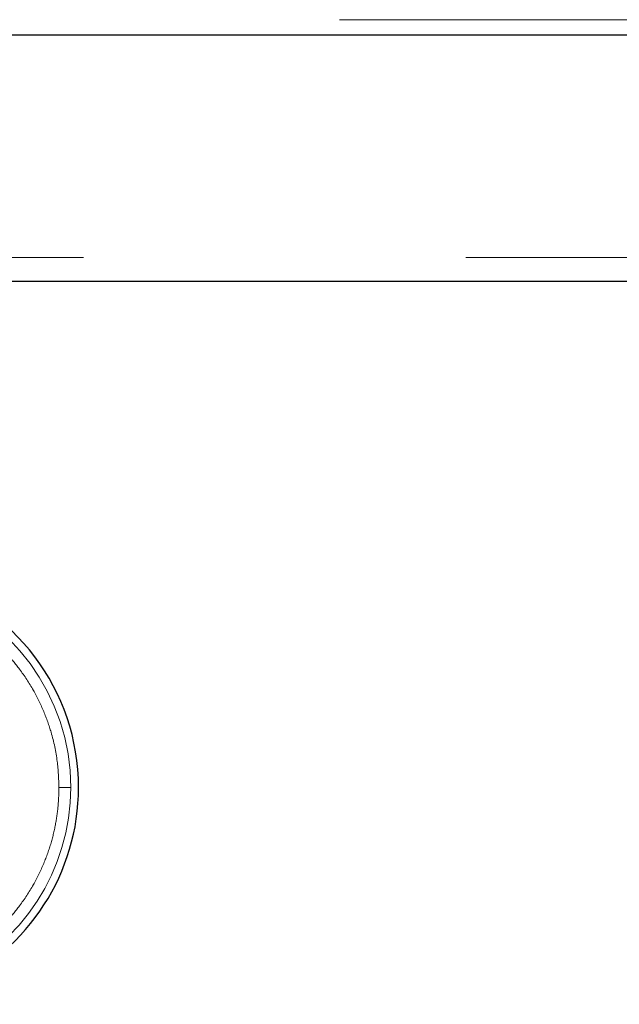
# Model space of a CAD drawing. Header units: millimetres. Extents: x 23 to 246, y 71 to 158.
# Tile 55 of 76: x 182.36 to 184.35, y 70.5 to 73.77. Entities that reach past the tile are written whole.
import ezdxf

# ---------------------------------------------------------------- set-up
doc = ezdxf.new("R2010")
doc.units = ezdxf.units.MM
doc.linetypes.add('PHANTOM', pattern=[12.7, 6.35, -1.27, 1.27, -1.27, 1.27, -1.27])

msp = doc.modelspace()

# ---------------------------------------------------------------- linework, layer by layer
at = {"color": 8, "linetype": 'PHANTOM', "lineweight": 18}
for p, q in [((173.2614, 73.7722), (192.5214, 73.7722)), ((192.7314, 72.9822), (153.8614, 72.9822))]:
    msp.add_line(p, q, dxfattribs=at)
at = {"color": 7, "linetype": 'Continuous', "lineweight": 25}
for p, q in [((173.2506, 73.7222), (192.5323, 73.7222)), ((192.7314, 72.9022), (181.0724, 72.9022))]:
    msp.add_line(p, q, dxfattribs=at)
for start, end in [(0, 74.1888), (228.7799, 0)]:
    msp.add_arc((181.8345, 71.2222), 0.72, start, end, dxfattribs=at)
at = {"color": 8, "linetype": 'PHANTOM', "lineweight": 18}
for start, end in [(0, 72.7462), (227.9991, 0)]:
    msp.add_arc((181.8345, 71.2222), 0.6941, start, end, dxfattribs=at)
for points, knots in [([(182.0558, 71.8376), (182.0612, 71.8359), (182.0913, 71.8266), (182.1426, 71.8012), (182.2075, 71.7622), (182.2652, 71.7171), (182.3156, 71.6682), (182.3629, 71.6114), (182.4049, 71.5472), (182.4395, 71.4766), (182.4672, 71.3978), (182.4858, 71.3131), (182.4882, 71.2512), (182.4893, 71.2222)], [0, 0, 0, 0, 0.02083, 0.118141, 0.212635, 0.303841, 0.391384, 0.475008, 0.579686, 0.677478, 0.7685, 0.891386, 1, 1, 1, 1]), ([(182.4893, 71.2222), (182.4888, 71.2028), (182.4878, 71.1628), (182.4791, 71.1013), (182.4637, 71.0361), (182.4395, 70.9677), (182.4049, 70.8971), (182.3629, 70.8329), (182.3156, 70.7762), (182.2652, 70.7272), (182.2075, 70.6822), (182.1427, 70.6427), (182.0718, 70.6101), (181.9957, 70.5858), (181.9161, 70.5707), (181.8345, 70.5656), (181.753, 70.5707), (181.6733, 70.5858), (181.5973, 70.6101), (181.5263, 70.6426), (181.4618, 70.6824), (181.4155, 70.7169), (181.3927, 70.7396), (181.3871, 70.7452)], [0, 0, 0, 0, 0.038195, 0.078917, 0.122126, 0.170128, 0.221694, 0.276885, 0.32098, 0.367141, 0.415234, 0.465061, 0.516373, 0.568856, 0.622147, 0.675855, 0.729562, 0.782854, 0.835336, 0.886648, 0.936475, 0.984568, 1, 1, 1, 1]), ([(182.4893, 71.2222), (182.4944, 71.2222), (182.5048, 71.2222), (182.5171, 71.2222), (182.5254, 71.2222), (182.5276, 71.2222), (182.5287, 71.2222)], [0, 0, 0, 0, 0.272509, 0.561887, 0.787571, 1, 1, 1, 1])]:
    msp.add_open_spline(points, degree=3, knots=knots, dxfattribs=at)

doc.saveas('drawing.dxf')
